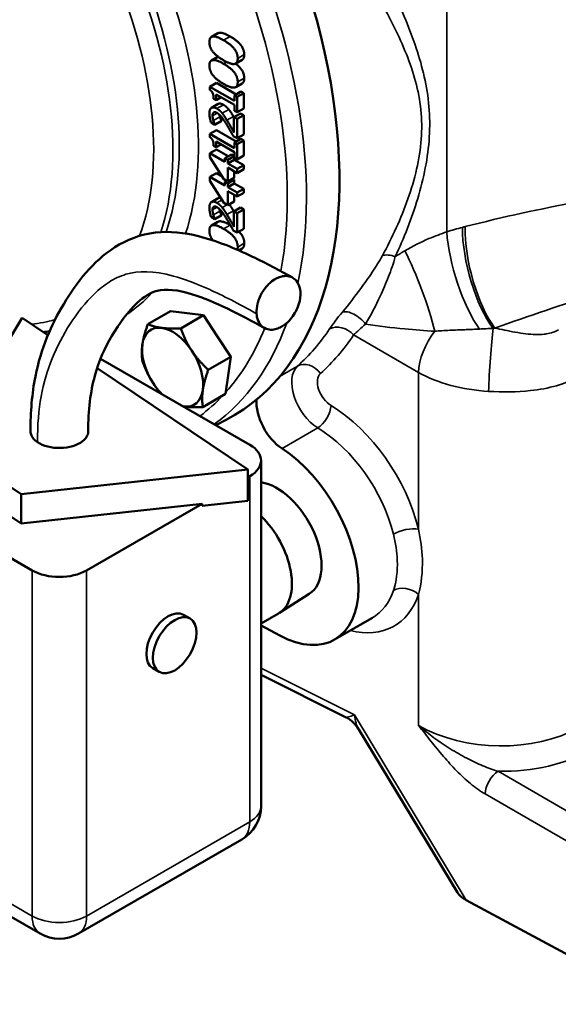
# Model space of a CAD drawing. Header units: inches. Extents: x 1 to 237, y 4 to 150.
# Tile 121 of 166: x 181.55 to 185.05, y 105.54 to 111.94. Entities that reach past the tile are written whole.
import ezdxf

# ---------------------------------------------------------------- set-up
doc = ezdxf.new("R2010")
doc.units = ezdxf.units.IN
doc.header["$LTSCALE"] = 7
doc.header["$MEASUREMENT"] = 0
doc.layers.add('Visible (ANSI)', color=7, linetype='Continuous', lineweight=50)
doc.layers.add('Visible Narrow (ANSI)', color=7, linetype='Continuous', lineweight=35)

msp = doc.modelspace()

# ---------------------------------------------------------------- linework, layer by layer
at = {"layer": 'Visible (ANSI)'}
for p, q in [((182.839, 111.8508), (182.7966, 111.8263)), ((182.839, 111.6976), (182.7966, 111.6731)), ((182.9966, 111.678), (182.9542, 111.6535)), ((182.8288, 111.5272), (182.7864, 111.5027)), ((182.8288, 111.5272), (182.9567, 111.4533)), ((182.9966, 111.5248), (182.9542, 111.5003)), ((182.7864, 111.5027), (182.7864, 111.4815)), ((182.9457, 111.4107), (182.7864, 111.5027)), ((182.8272, 111.4528), (182.9457, 111.3844)), ((182.8272, 111.4157), (182.8272, 111.4528)), ((182.9881, 111.4714), (182.9457, 111.4469)), ((182.9457, 111.4469), (182.9457, 111.4107)), ((182.9637, 111.4365), (182.9457, 111.4469)), ((183.0062, 111.461), (182.9637, 111.4365)), ((182.9881, 111.4714), (183.0062, 111.461)), ((183.0062, 111.461), (183.0062, 111.3614)), ((182.8397, 111.3908), (182.7973, 111.3663)), ((182.811, 111.4251), (182.8272, 111.4157)), ((182.8593, 111.4343), (182.8272, 111.4157)), ((182.9457, 111.3844), (182.9457, 111.3473)), ((182.9637, 111.3369), (182.9637, 111.4365)), ((182.9857, 111.3299), (182.9432, 111.3054)), ((182.9457, 111.3473), (182.9637, 111.3369)), ((183.0062, 111.3614), (182.9637, 111.3369)), ((183.0062, 111.3181), (182.9637, 111.2936)), ((182.9857, 111.3299), (183.0062, 111.3181)), ((183.0062, 111.3181), (183.0062, 111.1922)), ((182.7938, 111.2701), (182.819, 111.2555)), ((182.8615, 111.2815), (182.819, 111.257)), ((182.8615, 111.28), (182.819, 111.2555)), ((182.819, 111.2555), (182.819, 111.257)), ((182.8615, 111.2815), (182.8615, 111.28)), ((182.9432, 111.3054), (182.9432, 111.2052)), ((182.9637, 111.2936), (182.9432, 111.3054)), ((182.9637, 111.1677), (182.9637, 111.2936)), ((182.8288, 111.2208), (182.7864, 111.1963)), ((182.7864, 111.1963), (182.7864, 111.1751)), ((182.9457, 111.1043), (182.7864, 111.1963)), ((182.8288, 111.2208), (182.9567, 111.147)), ((183.0062, 111.1922), (182.9637, 111.1677)), ((182.8272, 111.1464), (182.9457, 111.078)), ((182.8272, 111.1094), (182.8272, 111.1464)), ((182.8593, 111.1279), (182.8272, 111.1094)), ((182.9387, 111.1822), (182.9637, 111.1677)), ((182.9881, 111.1651), (182.9457, 111.1406)), ((182.9457, 111.1406), (182.9457, 111.1043)), ((182.9637, 111.1301), (182.9457, 111.1406)), ((183.0062, 111.1546), (182.9637, 111.1301)), ((182.9637, 111.0306), (182.9637, 111.1301)), ((182.9881, 111.1651), (183.0062, 111.1546)), ((183.0062, 111.1546), (183.0062, 111.0551)), ((182.8294, 111.0949), (182.7869, 111.0704)), ((182.8839, 111.0144), (182.7869, 111.0704)), ((182.7869, 111.0704), (182.7869, 111.0453)), ((182.811, 111.1187), (182.8272, 111.1094)), ((182.8294, 111.0949), (182.9053, 111.0511)), ((182.9264, 111.0633), (182.8839, 111.0388)), ((182.9264, 111.0633), (182.9454, 111.0523)), ((182.9457, 111.078), (182.9457, 111.041)), ((182.7869, 111.0453), (182.8781, 110.9014)), ((182.903, 111.0278), (182.8839, 111.0388)), ((182.8839, 111.0388), (182.8839, 111.0144)), ((182.9454, 111.0523), (182.903, 111.0278)), ((182.9454, 111.0279), (182.903, 111.0034)), ((182.903, 111.0034), (182.903, 111.0278)), ((182.9637, 110.9684), (182.903, 111.0034)), ((182.9454, 111.0523), (182.9454, 111.0279)), ((182.9454, 111.0279), (183.0062, 110.9929)), ((182.9457, 111.041), (182.9637, 111.0306)), ((183.0062, 111.0551), (182.9637, 111.0306)), ((182.8294, 110.9418), (182.7869, 110.9173)), ((182.8294, 110.9418), (182.8658, 110.9207)), ((182.903, 110.887), (182.903, 110.9771)), ((182.903, 110.9771), (182.9637, 110.9421)), ((182.9454, 110.9526), (182.9454, 110.9115)), ((183.0062, 110.9929), (182.9637, 110.9684)), ((182.9637, 110.9421), (182.9637, 110.9684)), ((183.0062, 110.9666), (182.9637, 110.9421)), ((183.0062, 110.9929), (183.0062, 110.9666)), ((182.8839, 110.8613), (182.7869, 110.9173)), ((182.7869, 110.9173), (182.7869, 110.8921)), ((182.7869, 110.8921), (182.8781, 110.7482)), ((182.8781, 110.9014), (182.903, 110.887)), ((182.8947, 110.8918), (182.8839, 110.8856)), ((182.903, 110.8746), (182.8839, 110.8856)), ((182.8839, 110.8856), (182.8839, 110.8613)), ((182.9454, 110.9115), (182.903, 110.887)), ((182.9454, 110.8991), (182.903, 110.8746)), ((182.9454, 110.8748), (182.903, 110.8503)), ((182.903, 110.8503), (182.903, 110.8746)), ((182.9347, 110.9053), (182.9454, 110.8991)), ((182.9454, 110.8991), (182.9454, 110.8748)), ((182.9454, 110.8748), (183.0062, 110.8397)), ((182.9637, 110.8152), (182.903, 110.8503)), ((182.903, 110.7338), (182.903, 110.824)), ((182.903, 110.824), (182.9637, 110.7889)), ((183.0062, 110.8397), (182.9637, 110.8152)), ((182.9637, 110.7889), (182.9637, 110.8152)), ((183.0062, 110.8134), (182.9637, 110.7889)), ((183.0062, 110.8397), (183.0062, 110.8134)), ((182.8397, 110.7781), (182.7973, 110.7536)), ((182.8781, 110.7482), (182.903, 110.7338)), ((182.9454, 110.7583), (182.903, 110.7338)), ((182.9454, 110.7995), (182.9454, 110.7583)), ((182.9857, 110.7172), (182.9432, 110.6927)), ((182.9432, 110.6927), (182.9432, 110.5925)), ((182.9637, 110.6809), (182.9432, 110.6927)), ((183.0062, 110.7054), (182.9637, 110.6809)), ((182.9637, 110.555), (182.9637, 110.6809)), ((182.9857, 110.7172), (183.0062, 110.7054)), ((183.0062, 110.7054), (183.0062, 110.5795)), ((182.7938, 110.6574), (182.819, 110.6428)), ((182.839, 110.6254), (182.7966, 110.6009)), ((182.8615, 110.6688), (182.819, 110.6443)), ((182.8615, 110.6673), (182.819, 110.6428)), ((182.819, 110.6428), (182.819, 110.6443)), ((182.8615, 110.6688), (182.8615, 110.6673)), ((182.9387, 110.5695), (182.9637, 110.555)), ((183.0062, 110.5795), (182.9637, 110.555)), ((182.9966, 110.4526), (182.9741, 110.4396)), ((184.4422, 110.1061), (184.4422, 110.1061)), ((184.5259, 110.1545), (184.5259, 110.1545)), ((182.531, 110.0456), (182.3834, 109.9603)), ((182.531, 110.0456), (182.638, 110.0316)), ((181.5673, 110.0009), (181.0711, 109.1836)), ((181.7339, 109.889), (181.5673, 110.0009)), ((182.745, 110.0176), (182.5974, 109.9324)), ((182.638, 110.0316), (182.745, 110.0176)), ((182.745, 110.0176), (182.8343, 109.8829)), ((184.2297, 109.9835), (184.2297, 109.9834)), ((182.8343, 109.8829), (182.9237, 109.7483)), ((182.0765, 109.736), (183.0456, 109.1765)), ((182.9237, 109.7483), (182.776, 109.663)), ((182.9237, 109.7483), (182.906, 109.6276)), ((183.034, 109.0158), (182.0537, 109.6742)), ((182.906, 109.6276), (182.8884, 109.5069)), ((182.8884, 109.5069), (182.7407, 109.4216)), ((182.8256, 109.3035), (182.8918, 109.3381)), ((181.0711, 109.1836), (181.56, 108.8552)), ((181.56, 108.8552), (183.034, 109.0158)), ((183.034, 108.8117), (183.034, 109.0158)), ((183.1188, 109.0744), (183.1188, 106.8291)), ((181.6313, 108.36), (180.5707, 108.9724)), ((181.56, 108.6658), (181.0711, 108.9942)), ((183.0456, 108.9724), (183.034, 108.9657)), ((181.56, 108.8552), (181.56, 108.6658)), ((182.7365, 108.7939), (181.56, 108.6658)), ((182.7365, 108.7939), (181.9849, 108.36)), ((182.7365, 108.7793), (183.034, 108.8117)), ((182.7365, 108.7793), (182.7365, 108.7939)), ((183.4324, 108.2079), (183.2381, 108.0843)), ((182.6577, 108.0474), (182.6152, 108.0719)), ((183.2329, 108.0812), (183.1188, 108.0153)), ((183.1188, 108.0029), (183.2408, 107.9374)), ((183.5973, 107.9105), (183.843, 108.0524)), ((182.4577, 107.701), (182.4152, 107.7255)), ((183.1188, 107.6816), (183.6681, 107.4072)), ((184.3952, 106.2678), (183.7546, 107.3274)), ((180.6225, 106.6126), (181.6831, 106.0002)), ((181.9331, 106.0002), (182.9938, 106.6126)), ((185.7103, 105.541), (184.4531, 106.2179))]:
    msp.add_line(p, q, dxfattribs=at)
for centre, start, end in [((182.8688, 106.8291), 300, 0), ((181.8081, 106.2167), 240, 300)]:
    msp.add_arc(centre, 0.25, start, end, dxfattribs=at)
for centre, major_axis, ratio, start_param, end_param in [((181.2559, 112.2674), (1.6779, -2.9062), 0.57735, 6.25849, 9.449473), ((182.7097, 109.7762), (0.1405, -0.2434), 0.57735, 2.72131, 2.729316), ((182.5443, 109.6808), (-0.1405, 0.2434), 0.57735, 5.866906, 6.914103), ((182.5443, 109.6808), (-0.1405, 0.2434), 0.57735, 4.819708, 5.866906), ((182.7097, 109.7762), (0.1405, -0.2434), 0.57735, 1.671838, 1.684392), ((182.5443, 109.6808), (0.1405, -0.2434), 0.57735, 3.77251, 4.819708), ((182.5443, 109.6808), (-0.1405, 0.2434), 0.57735, 3.77251, 4.819708), ((182.7097, 109.7762), (0.1405, -0.2434), 0.57735, 0.626083, 0.635753), ((182.5443, 109.6808), (0.1405, -0.2434), 0.57735, 4.819708, 5.139314), ((182.5443, 109.6808), (0.1405, -0.2434), 0.57735, 5.866906, 6.914103), ((183.2663, 109.3496), (-0.125, 0.2165), 0.57735, 0.692291, 2.293968), ((182.5443, 109.6808), (0.1405, -0.2434), 0.57735, 5.856261, 5.866906), ((182.8688, 109.0744), (0.25, 0), 0.57735, 5.497787, 7.068583), ((183.2223, 108.5601), (0.375, -0.6495), 0.57735, 5.532694, 8.577153), ((183.2223, 108.5601), (0.2051, -0.3552), 0.57735, 0.024695, 2.721307), ((183.0229, 108.4449), (0.21, -0.3637), 0.57735, 0, 2.027565), ((181.8081, 108.4621), (-0.25, 0), 0.57735, 0.785398, 2.356194), ((182.5152, 107.8987), (-0.1, -0.1732), 0.57735, 3.141593, 6.283185), ((183.8076, 107.4717), (0.1406, 0.0635), 0.103247, 3.225508, 3.226136), ((184.535, 106.2685), (0.1474, -0.0379), 0.507396, 3.619323, 4.259339)]:
    msp.add_ellipse(centre, major_axis=major_axis, ratio=ratio, start_param=start_param, end_param=end_param, dxfattribs=at)
msp.add_ellipse((182.5577, 107.8742), major_axis=(0.1, 0.1732), ratio=0.57735, dxfattribs=at)
for points, degree in [([(182.8753, 111.8053), (182.8292, 111.8319), (182.7834, 111.8268), (182.7834, 111.7932)], 2), ([(182.9178, 111.8298), (182.9653, 111.8023), (183.0099, 111.7447), (183.0099, 111.7114)], 2), ([(182.7834, 111.7932), (182.7834, 111.7598), (182.8276, 111.7023), (182.8755, 111.6747)], 2), ([(182.9674, 111.6869), (182.9674, 111.7202), (182.9229, 111.7778), (182.8753, 111.8053)], 2), ([(183.0099, 111.7114), (183.0099, 111.6857), (182.9966, 111.678)], 2), ([(182.8753, 111.6521), (182.8292, 111.6788), (182.7834, 111.6736), (182.7834, 111.64)], 2), ([(182.7834, 111.64), (182.7834, 111.6066), (182.8276, 111.5491), (182.8755, 111.5215)], 2), ([(182.839, 111.6976), (182.8394, 111.6979), (182.8398, 111.6981)], 2), ([(182.9674, 111.5338), (182.9674, 111.567), (182.9229, 111.6247), (182.8753, 111.6521)], 2), ([(182.8755, 111.6747), (182.922, 111.6478), (182.9674, 111.6532), (182.9674, 111.6869)], 2), ([(182.8755, 111.5215), (182.922, 111.4946), (182.9674, 111.5), (182.9674, 111.5338)], 2), ([(183.0099, 111.5583), (183.0099, 111.5325), (182.9966, 111.5248)], 2), ([(182.7864, 111.4815), (182.8007, 111.4719), (182.811, 111.4461), (182.811, 111.4251)], 2), ([(182.8397, 111.3908), (182.8527, 111.3982), (182.8742, 111.3858)], 2), ([(182.8742, 111.3858), (182.8847, 111.3798), (182.9021, 111.3641), (182.9096, 111.3548)], 2), ([(182.8318, 111.3613), (182.8094, 111.3742), (182.7832, 111.3571), (182.7832, 111.3285)], 2), ([(182.7832, 111.3285), (182.7832, 111.3149), (182.7902, 111.2806), (182.7938, 111.2701)], 2), ([(182.8037, 111.3147), (182.8037, 111.3223), (182.8073, 111.3328), (182.8109, 111.3355)], 2), ([(182.8109, 111.3355), (182.8145, 111.3382), (182.8256, 111.3371), (182.8331, 111.3328)], 2), ([(182.8672, 111.3303), (182.8597, 111.3396), (182.8422, 111.3553), (182.8318, 111.3613)], 2), ([(182.8331, 111.3328), (182.8473, 111.3246), (182.8739, 111.2922), (182.8961, 111.256)], 2), ([(182.8481, 111.3217), (182.8496, 111.3143), (182.8517, 111.307)], 2), ([(182.8974, 111.2856), (182.8901, 111.2977), (182.8749, 111.3209), (182.8672, 111.3303)], 2), ([(182.9096, 111.3548), (182.9173, 111.3454), (182.9325, 111.3222), (182.9398, 111.3101)], 2), ([(182.8093, 111.2825), (182.8069, 111.2907), (182.8037, 111.3074), (182.8037, 111.3147)], 2), ([(182.819, 111.257), (182.817, 111.2615), (182.8113, 111.2755), (182.8093, 111.2825)], 2), ([(182.8517, 111.307), (182.8537, 111.3), (182.8595, 111.286), (182.8615, 111.2815)], 2), ([(182.8961, 111.256), (182.9071, 111.2381), (182.9276, 111.2021), (182.9387, 111.1822)], 2), ([(182.9432, 111.2052), (182.9356, 111.219), (182.9096, 111.2656), (182.8974, 111.2856)], 2), ([(182.9398, 111.3101), (182.9415, 111.3073), (182.9432, 111.3044)], 2), ([(182.7864, 111.1751), (182.8007, 111.1655), (182.811, 111.1397), (182.811, 111.1187)], 2), ([(182.8318, 110.7486), (182.8094, 110.7615), (182.7832, 110.7444), (182.7832, 110.7158)], 2), ([(182.8672, 110.7176), (182.8597, 110.7269), (182.8422, 110.7426), (182.8318, 110.7486)], 2), ([(182.8397, 110.7781), (182.8474, 110.7825), (182.8579, 110.78)], 2), ([(182.7832, 110.7158), (182.7832, 110.7022), (182.7902, 110.6679), (182.7938, 110.6574)], 2), ([(182.8037, 110.702), (182.8037, 110.7096), (182.8073, 110.7201), (182.8109, 110.7228)], 2), ([(182.8093, 110.6698), (182.8069, 110.678), (182.8037, 110.6947), (182.8037, 110.702)], 2), ([(182.8109, 110.7228), (182.8145, 110.7255), (182.8256, 110.7244), (182.8331, 110.7201)], 2), ([(182.8331, 110.7201), (182.8473, 110.7119), (182.8739, 110.6795), (182.8961, 110.6433)], 2), ([(182.8481, 110.709), (182.8496, 110.7016), (182.8517, 110.6943)], 2), ([(182.8517, 110.6943), (182.8537, 110.6873), (182.8595, 110.6733), (182.8615, 110.6688)], 2), ([(182.8974, 110.6729), (182.8901, 110.685), (182.8749, 110.7082), (182.8672, 110.7176)], 2), ([(182.9398, 110.6973), (182.9415, 110.6946), (182.9432, 110.6917)], 2), ([(182.819, 110.6443), (182.817, 110.6488), (182.8113, 110.6628), (182.8093, 110.6698)], 2), ([(182.8961, 110.6433), (182.9071, 110.6254), (182.9276, 110.5894), (182.9387, 110.5695)], 2), ([(182.9432, 110.5925), (182.9356, 110.6063), (182.9096, 110.6529), (182.8974, 110.6729)], 2), ([(182.8753, 110.5799), (182.8292, 110.6065), (182.7834, 110.6014), (182.7834, 110.5678)], 2), ([(182.9674, 110.4615), (182.9674, 110.4948), (182.9229, 110.5524), (182.8753, 110.5799)], 2), ([(182.9178, 110.6044), (182.9188, 110.6038), (182.9197, 110.6032)], 2), ([(183.0099, 110.486), (183.0099, 110.4602), (182.9966, 110.4526)], 2), ([(182.9652, 110.4435), (182.9674, 110.451), (182.9674, 110.4615)], 2), ([(181.7045, 109.9087), (181.7179, 109.9101), (181.7312, 109.9117), (181.7443, 109.9135)], 3)]:
    msp.add_open_spline(points, degree=degree, dxfattribs=at)
for points, degree, knots in [([(182.839, 111.8508), (182.8432, 111.8532), (182.8716, 111.8564), (182.9178, 111.8298)], 2, [0.758879, 0.758879, 0.758879, 1, 2, 2, 2]), ([(182.9535, 111.6531), (182.9748, 111.637), (183.0099, 111.5915), (183.0099, 111.5583)], 2, [0.423341, 0.423341, 0.423341, 1, 2, 2, 2]), ([(182.9121, 110.739), (182.9185, 110.7308), (182.9325, 110.7095), (182.9398, 110.6973)], 2, [0.158837, 0.158837, 0.158837, 1, 2, 2, 2]), ([(182.839, 110.6254), (182.8432, 110.6278), (182.8716, 110.631), (182.9178, 110.6044)], 2, [0.758879, 0.758879, 0.758879, 1, 2, 2, 2]), ([(181.6206, 109.2639), (181.6206, 109.3885), (181.6302, 109.5095), (181.6883, 109.8016), (181.7558, 109.9576), (181.9233, 110.2359), (182.0245, 110.3663), (182.2448, 110.5092), (182.3374, 110.5447), (182.5253, 110.5654), (182.6204, 110.5546), (182.8315, 110.5024), (182.9482, 110.4538), (183.1508, 110.3568), (183.2374, 110.3108), (183.3238, 110.2625)], 3, [0, 0, 0, 0, 1.1348, 1.1348, 2.9741, 2.9741, 4.965988, 4.965988, 6.02462, 6.02462, 7.051709, 7.051709, 8.381548, 8.381548, 9.382896, 9.382896, 9.382896, 9.382896]), ([(182.7834, 110.5678), (182.7834, 110.5344), (182.8059, 110.5051), (182.8063, 110.5046)], 2, [-2, -2, -2, -1, -0.981404, -0.981404, -0.981404]), ([(182.9755, 110.5618), (182.9823, 110.555), (183.0099, 110.5193), (183.0099, 110.486)], 2, [0.761047, 0.761047, 0.761047, 1, 2, 2, 2]), ([(183.0902, 110.0283), (183.0903, 110.0265), (183.0905, 110.0247), (183.0906, 110.0229), (183.0926, 110.0031), (183.098, 109.9851), (183.1065, 109.9702), (183.1073, 109.9687), (183.1081, 109.9673), (183.109, 109.9659), (183.1208, 109.9473), (183.1368, 109.9357), (183.1523, 109.9299), (183.1663, 109.9246), (183.1793, 109.9239), (183.1891, 109.9242), (183.1897, 109.9243), (183.1902, 109.9243), (183.1907, 109.9243), (183.1912, 109.9243), (183.1916, 109.9244), (183.192, 109.9244), (183.1986, 109.9248), (183.2051, 109.9258), (183.2114, 109.9273), (183.2226, 109.93), (183.2332, 109.9341), (183.2431, 109.9389), (183.2443, 109.9395), (183.2454, 109.9401), (183.2465, 109.9407), (183.2561, 109.9457), (183.2655, 109.9517), (183.2747, 109.9587), (183.2992, 109.9775), (183.3219, 110.0037), (183.3392, 110.0331), (183.3408, 110.036), (183.3425, 110.0389), (183.3441, 110.0418), (183.3529, 110.0584), (183.3601, 110.0756), (183.3652, 110.0931), (183.3729, 110.1191), (183.3762, 110.1455), (183.3746, 110.1694), (183.3731, 110.1908), (183.3677, 110.2104), (183.359, 110.2262), (183.358, 110.2282), (183.3569, 110.23), (183.3558, 110.2318), (183.3471, 110.2455), (183.3371, 110.2541), (183.3288, 110.2595), (183.3281, 110.2599), (183.3275, 110.2603), (183.3269, 110.2607), (183.3265, 110.261), (183.326, 110.2613), (183.3255, 110.2615), (183.3212, 110.2641), (183.3168, 110.2662), (183.3125, 110.2678), (183.2985, 110.273), (183.2859, 110.2739), (183.2747, 110.2734), (183.2677, 110.2731), (183.2606, 110.2721), (183.2534, 110.2704), (183.2332, 110.2656), (183.2128, 110.2564), (183.1901, 110.239), (183.1836, 110.234), (183.177, 110.2283), (183.1703, 110.2219), (183.1608, 110.2127), (183.1482, 110.1991), (183.1352, 110.1798), (183.1217, 110.1598), (183.1082, 110.1338), (183.0995, 110.1046), (183.099, 110.1028), (183.0985, 110.1011), (183.098, 110.0993), (183.0975, 110.0974), (183.097, 110.0956), (183.0966, 110.0937), (183.0914, 110.0729), (183.0891, 110.0522), (183.0899, 110.0329), (183.09, 110.0314), (183.0901, 110.0298), (183.0902, 110.0283)], 3, [0, 0, 0, 0, 0.016152, 0.016152, 0.016152, 0.196212, 0.196212, 0.196212, 0.213789, 0.213789, 0.213789, 0.450753, 0.450753, 0.450753, 0.665202, 0.665202, 0.665202, 0.677573, 0.677573, 0.677573, 0.687132, 0.687132, 0.687132, 0.838823, 0.838823, 0.838823, 1.107967, 1.107967, 1.107967, 1.138792, 1.138792, 1.138792, 1.40563, 1.40563, 1.40563, 2.120982, 2.120982, 2.120982, 2.190887, 2.190887, 2.190887, 2.584179, 2.584179, 2.584179, 3.171551, 3.171551, 3.171551, 3.696686, 3.696686, 3.696686, 3.761013, 3.761013, 3.761013, 4.262735, 4.262735, 4.262735, 4.299418, 4.299418, 4.299418, 4.328362, 4.328362, 4.328362, 4.597064, 4.597064, 4.597064, 5.465198, 5.465198, 5.465198, 6.009918, 6.009918, 6.009918, 7.533001, 7.533001, 7.533001, 7.968681, 7.968681, 7.968681, 8.592605, 8.592605, 8.592605, 9.240999, 9.240999, 9.240999, 9.2802, 9.2802, 9.2802, 9.320629, 9.320629, 9.320629, 9.775994, 9.775994, 9.775994, 9.812712, 9.812712, 9.812712, 9.812712]), ([(183.141, 109.9351), (182.9799, 110.0252), (182.8167, 110.1084), (182.5768, 110.1837), (182.499, 110.1913), (182.3988, 110.165), (182.359, 110.1406), (182.255, 110.0427), (182.198, 109.9677), (182.1046, 109.8074), (182.0659, 109.7228), (182.0101, 109.523), (181.9957, 109.4), (181.9957, 109.2639)], 3, [0, 0, 0, 0, 1.915665, 1.915665, 3.217969, 3.217969, 4.276165, 4.276165, 5.638563, 5.638563, 6.875863, 6.875863, 8.180287, 8.180287, 8.180287, 8.180287]), ([(181.6659, 109.1933), (181.6477, 109.2056), (181.6264, 109.2288), (181.6206, 109.2545), (181.6206, 109.2639)], 3, [-3.1415927, -3.1415927, -3.1415927, -3.1415927, -2.6927937, -2.4310923, -2.4310923, -2.4310923, -2.4310923]), ([(181.9957, 109.2639), (181.9957, 109.2625), (181.9949, 109.2395), (181.9715, 109.2009), (181.8986, 109.1649), (181.8153, 109.152), (181.7305, 109.1613), (181.6842, 109.181), (181.6659, 109.1933)], 3, [0.7098, 0.7098, 0.7098, 0.7098, 0.747998, 1.346397, 1.795196, 2.243995, 2.692794, 3.141593, 3.141593, 3.141593, 3.141593]), ([(183.7534, 107.3295), (183.7445, 107.3438), (183.7331, 107.358), (183.7048, 107.3851), (183.687, 107.3977), (183.6685, 107.407)], 3, [0.007258, 0.007258, 0.007258, 0.007258, 0.161381, 0.161381, 0.3443752, 0.3443752, 0.3443752, 0.3443752])]:
    msp.add_open_spline(points, degree=degree, knots=knots, dxfattribs=at)
for points, weights in [([(182.348, 109.8294), (182.3562, 109.8854), (182.3834, 109.9603)], [1, 1.0379548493, 1]), ([(182.3834, 109.9603), (182.423, 109.9426), (182.4726, 109.9361)], [1, 1.0379548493, 1]), ([(182.4726, 109.9361), (182.5223, 109.9296), (182.5974, 109.9324)], [1, 1.0379548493, 1]), ([(182.5974, 109.9324), (182.6275, 109.85), (182.669, 109.7875)], [1, 1.0379548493, 1]), ([(182.3481, 109.719), (182.3398, 109.7734), (182.348, 109.8294)], [1, 1.0379548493, 1]), ([(182.669, 109.7875), (182.7104, 109.725), (182.776, 109.663)], [1, 1.0379548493, 1]), ([(182.4197, 109.574), (182.3782, 109.6365), (182.3481, 109.719)], [1, 1.0379548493, 1]), ([(182.776, 109.663), (182.7488, 109.5881), (182.7407, 109.5321)], [1, 1.0379548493, 1]), ([(182.4691, 109.5093), (182.4416, 109.541), (182.4197, 109.574)], [1.0189495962, 1.01970413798, 1]), ([(182.7407, 109.5321), (182.7325, 109.4761), (182.7407, 109.4216)], [1, 1.0379548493, 1]), ([(182.616, 109.4254), (182.615, 109.4255), (182.6141, 109.4256)], [1, 1.0007229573, 1.00141837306]), ([(182.7407, 109.4216), (182.6657, 109.4189), (182.616, 109.4254)], [1, 1.0379548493, 1])]:
    msp.add_rational_spline(points, weights, degree=2, dxfattribs=at)
at = {"layer": 'Visible Narrow (ANSI)'}
for p, q in [((184.3266, 110.5601), (184.3266, 114.0937)), ((182.9178, 111.8298), (182.8753, 111.8053)), ((183.0099, 111.7114), (182.9674, 111.6869)), ((182.8957, 111.6639), (182.8753, 111.6521)), ((183.0099, 111.5583), (182.9674, 111.5338)), ((182.8742, 111.3858), (182.8318, 111.3613)), ((182.8341, 111.3322), (182.8037, 111.3147)), ((182.8132, 111.3368), (182.8109, 111.3355)), ((182.9096, 111.3548), (182.8672, 111.3303)), ((182.8517, 111.307), (182.8093, 111.2825)), ((182.9398, 111.3101), (182.8974, 111.2856)), ((182.8655, 110.7681), (182.8318, 110.7486)), ((182.8341, 110.7195), (182.8037, 110.702)), ((182.8517, 110.6943), (182.8093, 110.6698)), ((182.8132, 110.7241), (182.8109, 110.7228)), ((182.8991, 110.736), (182.8672, 110.7176)), ((182.9398, 110.6973), (182.8974, 110.6729)), ((182.9178, 110.6044), (182.8753, 110.5799)), ((183.0099, 110.486), (182.9674, 110.4615)), ((183.721, 109.8899), (184.1423, 109.6467)), ((183.2431, 109.6226), (183.3562, 109.6879)), ((184.1423, 109.6467), (184.1423, 108.6286)), ((183.2553, 109.1522), (183.4871, 109.286)), ((183.0456, 108.9724), (183.0456, 106.727)), ((181.6313, 108.36), (181.6313, 106.1146)), ((181.9849, 106.1146), (181.9849, 108.36)), ((184.1423, 108.2047), (184.1423, 107.3536)), ((183.7258, 107.421), (183.1188, 107.7242)), ((184.4531, 106.2179), (183.7258, 107.421)), ((185.7951, 106.3994), (184.6596, 107.055)), ((184.5748, 106.9081), (185.7103, 106.2525)), ((181.6313, 106.1146), (180.5707, 106.727)), ((183.0456, 106.727), (181.9849, 106.1146))]:
    msp.add_line(p, q, dxfattribs=at)
for centre, major_axis, ratio, start_param, end_param in [((181.0486, 112.1477), (-1.6728, 2.8974), 0.57735, 3.710252, 5.406283), ((180.886, 112.0538), (-1.174, 2.0335), 0.57735, 3.618291, 5.396686), ((180.9258, 112.0768), (1.175, -2.0352), 0.57735, 0.463107, 2.233966), ((180.8245, 112.0183), (1.129, -1.9556), 0.57735, 0.44522, 2.255075), ((180.9872, 112.1122), (1.6278, -2.8195), 0.57735, 0.595142, 1.465688), ((180.9872, 112.1122), (-1.22, 2.1131), 0.57735, 3.612658, 4.48558), ((184.283, 109.5308), (3.3006, 0.9743), 0.285443, 0.989069, 1.437785), ((184.5379, 110.2984), (0.151, -0.4767), 0.314199, 4.035415, 5.496413), ((184.6388, 110.3277), (0.1293, -0.483), 0.346045, 4.050327, 5.570071), ((184.4254, 109.5368), (-1.0022, -0.8095), 0.739997, 4.156886, 4.171945), ((184.6563, 110.3322), (0.1231, -0.4846), 0.354691, 4.054778, 5.579577), ((184.083, 110.149), (-0.1738, 0.4688), 0.175549, 4.124058, 5.307749), ((183.9886, 110.3295), (0.1056, -0.057), 0.536869, 1.82639, 2.679618), ((184.4943, 109.2692), (2.9516, 1.1358), 0.181149, 1.003533, 1.452249), ((180.9872, 112.1122), (1.22, -2.1131), 0.57735, 0.029929, 0.185996), ((183.724, 109.952), (-0.0927, 0.0762), 0.497867, 4.268059, 5.968376), ((180.8245, 112.0183), (1.129, -1.9556), 0.57735, 6.024099, 6.139339), ((181.0486, 112.1477), (1.6728, -2.8974), 0.57735, 0.057087, 0.454179), ((180.9872, 112.1122), (1.6278, -2.8195), 0.57735, 0.187499, 0.426555), ((181.4404, 112.3739), (1.7479, -2.8122), 0.597836, 0.105871, 0.262629), ((183.6392, 109.8392), (-0.0996, 0.0669), 0.774395, 4.375552, 5.915772), ((184.3469, 109.7733), (-0.15, -0.2598), 0.536374, 4.468236, 5.497178), ((184.6203, 109.6963), (-0.0194, -0.2994), 0.045556, 3.803234, 5.330332), ((184.5848, 109.3002), (0.8413, 0.2682), 0.692729, 1.290504, 1.304258), ((181.5222, 112.4246), (-1.8078, 2.9162), 0.597134, 3.24819, 3.404949), ((183.4983, 109.4835), (0.1285, -0.2145), 0.587736, 3.257492, 5.426146), ((183.4232, 109.5891), (-0.0802, 0.0892), 0.797549, 4.569978, 6.113202), ((183.5802, 109.5342), (-0.0685, 0.1105), 0.597134, 0.106598, 2.275253), ((184.6538, 109.9638), (0.75, -0.0139), 0.589315, 3.97282, 4.648716), ((180.9872, 112.1122), (1.6278, -2.8195), 0.57735, 0.068141, 0.173273), ((183.4924, 109.3808), (0.0623, 0.1025), 0.519891, 3.940497, 5.509123), ((183.5347, 108.7438), (-0.4585, 0.7397), 0.597134, 4.211295, 5.416845), ((183.4528, 108.6931), (0.3987, -0.6356), 0.600224, 1.066468, 2.272018), ((184.0605, 108.5779), (0.1166, 0.0284), 0.384758, 0.70358, 2.241061), ((184.0605, 108.154), (0.114, -0.0376), 0.717274, 1.029414, 2.566895), ((183.5347, 108.7438), (-0.4585, 0.7397), 0.597134, 2.598174, 3.605256), ((183.4528, 108.6931), (0.3987, -0.6356), 0.600224, 6.261235, 6.743614), ((183.8076, 107.4717), (0.1406, 0.0635), 0.103247, 3.226136, 4.04515), ((183.8076, 107.4717), (-0.0034, -0.1807), 0.467293, 5.005262, 5.645278), ((184.6538, 107.6711), (-0.7498, 0.0274), 0.600224, 0.842255, 2.378145), ((184.6509, 107.5749), (0.8698, -0.0273), 0.597134, 4.741138, 5.516502), ((184.6566, 106.9587), (0.06, 0.1039), 0.536374, 0.786007, 2.355586), ((182.8688, 106.8291), (0.25, 0), 0.57735, 5.497787, 6.283185), ((182.8688, 106.8291), (0.125, -0.2165), 0.57735, 0, 0.785398), ((181.8081, 106.2167), (-0.125, -0.2165), 0.57735, 5.497787, 6.283185), ((181.8081, 106.2167), (-0.25, 0), 0.57735, 0.785398, 2.356194), ((181.8081, 106.2167), (0.125, -0.2165), 0.57735, 0, 0.785398)]:
    msp.add_ellipse(centre, major_axis=major_axis, ratio=ratio, start_param=start_param, end_param=end_param, dxfattribs=at)
for points, knots in [([(183.9915, 110.3988), (184.0475, 110.5193), (184.1485, 110.7727), (184.2184, 111.1107), (184.2152, 111.3759), (184.1735, 111.6316), (184.0666, 111.9356), (183.8933, 112.3005), (183.6961, 112.6809), (183.5613, 112.9496), (183.4982, 113.0878)], [-8.652822, -8.652822, -8.652822, -8.652822, -7.416705, -6.180587, -5.562528, -4.94447, -3.708352, -2.472235, -1.236117, 0, 0, 0, 0]), ([(183.3495, 113.0153), (183.4202, 112.8767), (183.5722, 112.6104), (183.7958, 112.24), (183.9933, 111.8894), (184.1155, 111.5994), (184.1632, 111.3542), (184.1668, 111.0984), (184.0869, 110.7695), (183.9715, 110.5227), (183.9077, 110.4058)], [0, 0, 0, 0, 1.236117, 2.472235, 3.708352, 4.94447, 5.562528, 6.180587, 7.416705, 8.652822, 8.652822, 8.652822, 8.652822]), ([(184.3266, 110.5601), (184.289, 110.547), (184.198, 110.513), (184.1049, 110.4676), (184.0537, 110.4372)], [-1.232363, -1.232363, -1.232363, -1.232363, -0.704207, 0, 0, 0, 0]), ([(183.9077, 110.4058), (183.8879, 110.3695), (183.8425, 110.2968), (183.755, 110.1728), (183.6885, 110.088), (183.6476, 110.0388)], [-1.342849, -1.342849, -1.342849, -1.342849, -0.959178, -0.575507, 0, 0, 0, 0]), ([(183.7981, 109.961), (183.8328, 110.0201), (183.8863, 110.1212), (183.9496, 110.2683), (183.9794, 110.355), (183.9915, 110.3988)], [0, 0, 0, 0, 0.575507, 0.959178, 1.342843, 1.342843, 1.342843, 1.342843]), ([(181.6659, 109.1933), (181.6659, 109.307), (181.6818, 109.4985), (181.7537, 109.7409), (181.8722, 109.9666), (182.0043, 110.1352), (182.1283, 110.2376), (182.2736, 110.3071), (182.4656, 110.3101), (182.7679, 110.1986), (182.9713, 110.0948), (183.0902, 110.0283)], [1, 1, 1, 1, 1.285714, 1.571429, 1.857143, 2.142857, 2.285714, 2.428571, 2.714286, 2.857143, 3, 3, 3, 3]), ([(183.7981, 109.961), (183.8819, 109.9481), (184.0318, 109.9295), (184.1844, 109.9179), (184.248, 109.9142)], [-1.789585, -1.789585, -1.789585, -1.789585, -0.766965, 0, 0, 0, 0]), ([(184.248, 109.9142), (184.263, 109.9154), (184.2784, 109.9165), (184.3109, 109.9186), (184.3278, 109.9195), (184.3616, 109.9211), (184.3782, 109.9217), (184.397, 109.9225), (184.3986, 109.9225), (184.414, 109.9231), (184.4282, 109.9236), (184.456, 109.9247), (184.4694, 109.9252), (184.498, 109.9263), (184.5133, 109.927), (184.5322, 109.9279), (184.5353, 109.9281), (184.5385, 109.9283)], [0.000002, 0.000002, 0.000002, 0.000002, 0.230414, 0.230414, 0.46731, 0.46731, 0.684106, 0.684106, 0.704207, 0.704207, 0.877891, 0.877891, 1.032978, 1.032978, 1.199635, 1.199635, 1.232363, 1.232363, 1.232363, 1.232363]), ([(184.5385, 109.9283), (184.5527, 109.929), (184.5676, 109.9297), (184.5832, 109.9305), (184.5973, 109.9313), (184.612, 109.9321), (184.6272, 109.9331)], [0, 0, 0, 0, 0.1482844, 0.1482844, 0.1482844, 0.2826994, 0.2826994, 0.2826994, 0.2826994]), ([(185.0532, 109.9235), (185.042, 109.917), (185.0298, 109.9116), (185.0031, 109.9027), (184.9884, 109.8993), (184.9685, 109.8963), (184.964, 109.8957), (184.9414, 109.8933), (184.9222, 109.8927), (184.8823, 109.8937), (184.8616, 109.8954), (184.8178, 109.9005), (184.7945, 109.904), (184.7478, 109.9122), (184.7243, 109.9168), (184.6802, 109.9258), (184.6597, 109.9301), (184.639, 109.9345)], [-0.9873894, -0.9873894, -0.9873894, -0.9873894, -0.8668231, -0.8668231, -0.7412059, -0.7412059, -0.7052782, -0.7052782, -0.5628738, -0.5628738, -0.4231669, -0.4231669, -0.2775319, -0.2775319, -0.1382024, -0.1382024, -0.0213528, -0.0213528, -0.0213528, -0.0213528]), ([(184.5979, 109.5236), (184.6902, 109.5184), (184.845, 109.5188), (185.0424, 109.5555), (185.1405, 109.5963), (185.1842, 109.6215)], [0, 0, 0, 0, 0.4231669, 0.7052782, 0.9873894, 0.9873894, 0.9873894, 0.9873894]), ([(183.9795, 108.5955), (183.9938, 108.5373), (184.0144, 108.4048), (183.9985, 108.2873), (183.9795, 108.23)], [0, 0, 0, 0, 0.57397, 1.339263, 1.339263, 1.339263, 1.339263]), ([(184.1423, 108.2047), (184.1612, 108.2728), (184.1769, 108.41), (184.1565, 108.5623), (184.1423, 108.6286)], [-1.339263, -1.339263, -1.339263, -1.339263, -0.57397, 0, 0, 0, 0]), ([(184.1423, 107.3536), (184.1425, 107.3534), (184.1426, 107.3532), (184.1428, 107.353), (184.1692, 107.3191), (184.1958, 107.285), (184.2228, 107.2513), (184.2497, 107.2176), (184.277, 107.1843), (184.3048, 107.152), (184.3326, 107.1197), (184.361, 107.0883), (184.3902, 107.0586), (184.4047, 107.0437), (184.4195, 107.0293), (184.4345, 107.0153), (184.4495, 107.0013), (184.4648, 106.9878), (184.4803, 106.975), (184.4958, 106.9621), (184.5115, 106.95), (184.5273, 106.9388), (184.543, 106.9275), (184.5589, 106.9172), (184.5748, 106.9081)], [-0.001807, -0.001807, -0.001807, -0.001807, 0, 0, 0, 0.331177, 0.331177, 0.331177, 0.662355, 0.662355, 0.662355, 0.993532, 0.993532, 0.993532, 1.159121, 1.159121, 1.159121, 1.324709, 1.324709, 1.324709, 1.490298, 1.490298, 1.490298, 1.655886, 1.655886, 1.655886, 1.655886]), ([(184.6596, 107.055), (184.6438, 107.0597), (184.6113, 107.0704), (184.5606, 107.0904), (184.5084, 107.1138), (184.4381, 107.1487), (184.3486, 107.1997), (184.242, 107.2716), (184.1748, 107.3254), (184.1427, 107.3533), (184.1425, 107.3534), (184.1423, 107.3536)], [-1.655886, -1.655886, -1.655886, -1.655886, -1.490298, -1.324709, -1.159121, -0.993532, -0.662355, -0.331177, 0, 0, 0.001807, 0.001807, 0.001807, 0.001807])]:
    msp.add_open_spline(points, degree=3, knots=knots, dxfattribs=at)
for points in [[(184.4275, 110.5893), (184.3938, 110.5803), (184.3602, 110.5707), (184.3266, 110.5601)], [(184.0537, 110.4372), (184.0328, 110.4247), (184.012, 110.4119), (183.9915, 110.3988)], [(183.6476, 110.0388), (183.614, 109.9982), (183.586, 109.961), (183.5648, 109.9294)], [(183.721, 109.8899), (183.7425, 109.9099), (183.7686, 109.9341), (183.7981, 109.961)]]:
    msp.add_open_spline(points, degree=3, dxfattribs=at)

doc.saveas('drawing.dxf')
